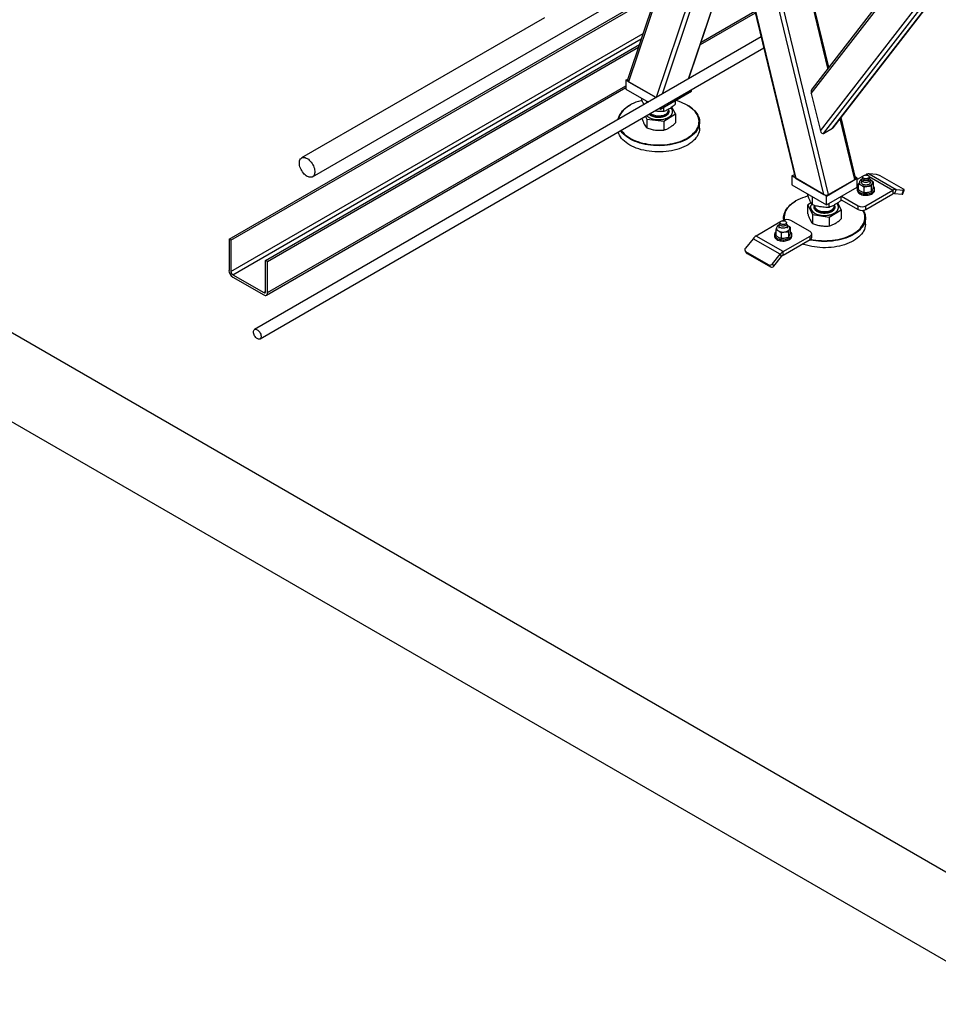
# Model space of a CAD drawing. Header units: millimetres. Extents: x 0 to 841, y 0 to 594.
# Tile 36 of 190: x 622 to 670, y 75 to 127. Entities that reach past the tile are written whole.
import ezdxf

# ---------------------------------------------------------------- set-up
doc = ezdxf.new("R2010")
doc.units = ezdxf.units.MM
doc.layers.add('TRAIT-FORT', color=4, linetype='Continuous', lineweight=25)

msp = doc.modelspace()

# ---------------------------------------------------------------- linework, layer by layer
at = {"layer": 'TRAIT-FORT', "color": 4, "linetype": 'Continuous', "lineweight": 25}
for p, q in [((559.492, 146.395), (681.5, 75.961)), ((559.492, 141.729), (681.5, 71.295)), ((657.768, 134.438), (654.13, 123.607)), ((657.838, 134.397), (654.181, 123.513)), ((659.281, 133.561), (655.626, 122.681)), ((662.964, 118.443), (659.307, 133.549)), ((659.377, 133.102), (655.936, 122.86)), ((659.321, 133.334), (662.911, 118.504)), ((664.408, 117.61), (660.593, 133.373)), ((664.657, 117.606), (660.81, 133.498)), ((664.623, 124.215), (662.463, 133.139)), ((664.674, 124.28), (662.54, 133.094)), ((659.841, 131.186), (657.31, 123.653)), ((657.346, 123.674), (659.853, 131.137)), ((637.63, 118.534), (655.985, 129.13)), ((663.755, 122.901), (668.517, 129.049)), ((668.414, 129.108), (663.792, 123.142)), ((633.257, 115.269), (655.676, 128.211)), ((633.358, 115.21), (655.628, 128.066)), ((664.23, 120.94), (669.895, 128.253)), ((664.4, 120.807), (670.084, 128.144)), ((664.865, 121.075), (670.196, 127.957)), ((664.9, 121.107), (670.203, 127.953)), ((649.775, 126.864), (637.059, 119.524)), ((657.945, 125.459), (660.825, 127.121)), ((657.986, 125.579), (660.804, 127.206)), ((633.358, 113.577), (654.947, 126.04)), ((661.13, 125.859), (634.595, 110.54)), ((633.459, 113.402), (654.85, 125.751)), ((634.881, 110.045), (661.271, 125.28)), ((635.176, 114.161), (654.753, 125.462)), ((635.277, 114.102), (654.704, 125.317)), ((635.277, 112.469), (654.042, 123.302)), ((654.042, 123.594), (654.145, 123.653)), ((655.625, 122.68), (654.042, 123.594)), ((654.042, 123.594), (654.042, 123.127)), ((654.181, 123.513), (655.625, 122.68)), ((635.218, 112.338), (654.042, 123.205)), ((654.042, 123.127), (655.22, 122.447)), ((655.86, 122.078), (657.476, 123.011)), ((657.476, 123.011), (657.476, 123.09)), ((663.755, 122.901), (664.23, 120.94)), ((654.264, 122.287), (654.244, 122.275)), ((654.874, 122.569), (654.874, 122.647)), ((655.144, 122.403), (655.144, 122.491)), ((656.644, 121.829), (656.452, 122.186)), ((656.644, 122.339), (656.644, 122.53)), ((657.275, 122.275), (657.254, 122.287)), ((655.068, 121.699), (655.144, 121.559)), ((655.792, 122.117), (655.86, 122.078)), ((655.86, 122.078), (655.86, 122.156)), ((656.029, 121.954), (656.029, 122.175)), ((656.029, 121.444), (656.644, 121.829)), ((656.273, 122.023), (656.273, 122.069)), ((656.273, 122.048), (656.277, 122.042)), ((656.489, 121.944), (656.489, 121.949)), ((656.644, 121.829), (656.644, 121.366)), ((655.144, 121.559), (656.029, 121.444)), ((655.144, 121.559), (655.144, 121.096)), ((656.029, 121.444), (656.029, 120.981)), ((657.902, 121.074), (657.902, 121.401)), ((666.031, 118.399), (665.262, 121.575)), ((666.077, 118.482), (665.313, 121.64)), ((664.4, 120.807), (664.865, 121.075)), ((662.729, 118.579), (662.873, 118.662)), ((664.547, 117.529), (662.729, 118.579)), ((662.729, 118.579), (662.729, 118.112)), ((666.615, 118.645), (666.585, 118.628)), ((666.615, 118.645), (666.645, 118.628)), ((666.777, 118.689), (668.191, 117.872)), ((667.176, 118.653), (666.777, 118.689)), ((668.577, 117.887), (667.365, 118.587)), ((662.729, 118.112), (664.547, 117.063)), ((662.964, 118.443), (664.408, 117.61)), ((664.547, 117.529), (666.164, 118.462)), ((664.657, 117.606), (666.031, 118.399)), ((666.164, 118.462), (666.069, 118.517)), ((666.443, 118.546), (666.164, 118.385)), ((666.164, 117.996), (666.164, 118.462)), ((666.233, 117.855), (666.233, 118.158)), ((666.394, 118.395), (666.335, 118.379)), ((666.386, 118.37), (666.386, 118.233)), ((666.441, 118.469), (666.406, 118.424)), ((666.441, 118.529), (666.441, 118.447)), ((666.787, 118.546), (668.029, 117.829)), ((666.789, 118.447), (666.789, 118.529)), ((666.824, 118.424), (666.789, 118.469)), ((666.857, 118.372), (666.839, 118.382)), ((666.857, 118.372), (666.843, 118.38)), ((666.844, 118.233), (666.844, 118.37)), ((666.895, 118.055), (666.895, 117.753)), ((666.997, 118.276), (666.997, 117.974)), ((663.567, 117.568), (663.567, 117.628)), ((664.547, 117.063), (666.164, 117.996)), ((666.158, 117.899), (666.158, 117.829)), ((666.512, 117.996), (666.512, 117.694)), ((666.615, 117.012), (668.029, 117.829)), ((666.615, 116.826), (668.029, 117.642)), ((667.072, 117.829), (667.072, 117.899)), ((668.029, 117.829), (668.029, 117.642)), ((668.191, 117.872), (668.11, 117.664)), ((668.11, 117.664), (668.51, 117.628)), ((668.191, 117.872), (668.591, 117.836)), ((668.51, 117.628), (668.591, 117.836)), ((668.542, 117.635), (668.623, 117.843)), ((662.951, 117.272), (662.931, 117.26)), ((663.749, 117.166), (663.567, 117.059)), ((663.567, 117.059), (663.813, 116.555)), ((663.567, 116.596), (663.567, 117.059)), ((663.813, 117.064), (663.813, 117.487)), ((663.932, 117.029), (663.932, 117.008)), ((664.547, 117.063), (664.547, 117.529)), ((664.692, 116.935), (664.692, 117.146)), ((664.961, 117.008), (664.961, 117.055)), ((665.326, 116.8), (665.145, 117.171)), ((665.326, 117.309), (665.326, 117.512)), ((665.326, 117.337), (666.211, 116.826)), ((665.336, 117.518), (666.211, 117.012)), ((663.716, 116.934), (663.716, 116.929)), ((663.813, 116.555), (664.692, 116.425)), ((663.813, 116.555), (663.813, 116.092)), ((664.692, 116.425), (665.326, 116.8)), ((665.177, 116.929), (665.177, 116.934)), ((665.326, 116.8), (665.326, 116.337)), ((666.211, 116.826), (666.211, 117.012)), ((666.615, 116.826), (666.615, 117.012)), ((662.106, 116.153), (660.864, 115.435)), ((662.058, 116.002), (661.998, 115.985)), ((662.104, 116.075), (662.069, 116.03)), ((662.104, 116.135), (662.104, 116.054)), ((662.278, 116.252), (662.248, 116.234)), ((662.304, 116.386), (662.304, 116.265)), ((662.452, 116.054), (662.452, 116.135)), ((662.487, 116.03), (662.452, 116.075)), ((663.692, 115.669), (662.682, 116.252)), ((664.692, 116.425), (664.692, 115.962)), ((666.589, 116.059), (666.589, 116.386)), ((661.821, 115.505), (661.821, 115.435)), ((661.896, 115.764), (661.896, 115.462)), ((662.049, 115.977), (662.049, 115.839)), ((662.176, 115.603), (662.176, 115.3)), ((662.52, 115.979), (662.501, 115.989)), ((662.52, 115.979), (662.506, 115.987)), ((662.507, 115.839), (662.507, 115.977)), ((662.558, 115.662), (662.558, 115.359)), ((662.66, 115.58), (662.66, 115.883)), ((662.735, 115.435), (662.735, 115.505)), ((663.776, 115.365), (663.776, 115.552)), ((633.257, 115.269), (633.257, 113.636)), ((633.358, 115.21), (633.257, 115.269)), ((633.358, 115.21), (633.358, 113.577)), ((660.702, 115.292), (660.302, 114.795)), ((662.116, 114.476), (660.702, 115.292)), ((662.278, 114.619), (660.864, 115.435)), ((662.278, 114.619), (663.692, 115.435)), ((662.278, 114.432), (663.692, 115.249)), ((663.692, 115.249), (663.692, 115.435)), ((660.286, 114.654), (660.367, 114.539)), ((660.316, 114.627), (661.528, 113.928)), ((660.397, 114.512), (660.316, 114.627)), ((660.397, 114.512), (661.609, 113.813)), ((661.716, 113.978), (662.116, 114.476)), ((662.197, 114.361), (662.116, 114.476)), ((662.278, 114.432), (662.278, 114.619)), ((635.277, 114.102), (635.176, 114.161)), ((635.176, 112.528), (635.176, 114.161)), ((635.277, 112.469), (635.277, 114.102)), ((661.797, 113.863), (661.716, 113.978)), ((661.797, 113.863), (662.197, 114.361)), ((661.609, 113.813), (661.528, 113.928)), ((633.459, 113.402), (635.075, 112.469)), ((633.459, 113.286), (635.075, 112.353)), ((635.075, 112.469), (635.176, 112.528))]:
    msp.add_line(p, q, dxfattribs=at)
at = {"layer": 'TRAIT-FORT', "color": 4, "linetype": 'Continuous', "lineweight": 25, "flags": 128}
for points in [[(653.628, 121.527), (653.639, 121.581), (653.666, 121.665), (653.702, 121.748), (653.749, 121.829), (653.805, 121.908), (653.87, 121.985), (653.944, 122.059), (654.027, 122.129), (654.118, 122.197), (654.217, 122.26), (654.244, 122.275)], [(654.887, 122.536), (654.825, 122.519), (654.696, 122.479), (654.572, 122.434), (654.455, 122.385), (654.343, 122.33), (654.238, 122.272), (654.14, 122.209), (654.05, 122.143), (653.968, 122.073), (653.895, 122), (653.831, 121.925), (653.776, 121.847), (653.73, 121.767), (653.694, 121.685), (653.667, 121.602), (653.655, 121.543)], [(657.424, 120.672), (657.51, 120.74), (657.588, 120.811), (657.656, 120.886), (657.716, 120.962), (657.767, 121.042), (657.808, 121.122), (657.839, 121.205), (657.86, 121.288), (657.872, 121.372), (657.873, 121.456), (657.864, 121.54), (657.845, 121.624), (657.816, 121.707), (657.777, 121.788), (657.729, 121.867), (657.672, 121.945), (657.605, 122.02), (657.529, 122.092), (657.445, 122.161), (657.353, 122.226), (657.254, 122.288), (657.147, 122.345), (657.033, 122.398), (656.914, 122.447), (656.789, 122.49), (656.659, 122.529), (656.647, 122.532)], [(657.275, 122.275), (657.375, 122.214), (657.468, 122.147), (657.553, 122.077), (657.63, 122.004), (657.697, 121.928), (657.756, 121.85), (657.805, 121.769), (657.844, 121.687), (657.873, 121.603), (657.892, 121.519), (657.901, 121.433), (657.9, 121.348), (657.889, 121.263), (657.867, 121.178), (657.835, 121.095), (657.794, 121.013), (657.743, 120.933), (657.682, 120.855), (657.612, 120.78), (657.534, 120.707), (657.447, 120.638)], [(655.127, 121.733), (655.133, 121.728), (655.181, 121.687), (655.238, 121.649), (655.302, 121.616), (655.373, 121.587), (655.449, 121.563), (655.529, 121.544), (655.613, 121.531), (655.699, 121.524), (655.785, 121.523), (655.871, 121.528), (655.956, 121.539), (656.038, 121.555), (656.115, 121.577), (656.188, 121.603), (656.255, 121.635), (656.315, 121.671), (656.367, 121.711), (656.411, 121.754), (656.445, 121.8), (656.47, 121.848), (656.485, 121.897), (656.489, 121.944)], [(655.13, 121.735), (655.133, 121.733), (655.181, 121.691), (655.238, 121.654), (655.302, 121.62), (655.373, 121.591), (655.449, 121.568), (655.529, 121.549), (655.613, 121.536), (655.699, 121.529), (655.785, 121.528), (655.871, 121.533), (655.956, 121.543), (656.038, 121.559), (656.115, 121.581), (656.188, 121.608), (656.255, 121.64), (656.315, 121.676), (656.367, 121.716), (656.411, 121.759), (656.445, 121.805), (656.47, 121.852), (656.485, 121.902), (656.489, 121.952), (656.484, 122.001), (656.468, 122.051), (656.442, 122.098), (656.407, 122.144), (656.402, 122.149)], [(655.303, 121.835), (655.34, 121.801), (655.385, 121.769), (655.438, 121.741), (655.497, 121.717), (655.561, 121.699), (655.629, 121.685), (655.699, 121.678), (655.771, 121.676), (655.842, 121.679), (655.912, 121.689)], [(655.336, 121.854), (655.373, 121.827), (655.424, 121.798), (655.481, 121.773), (655.544, 121.753), (655.612, 121.739), (655.682, 121.729), (655.753, 121.726), (655.825, 121.728), (655.895, 121.737), (655.963, 121.75), (656.026, 121.769), (656.085, 121.793), (656.137, 121.822), (656.182, 121.854), (656.219, 121.89), (656.246, 121.928), (656.265, 121.968), (656.273, 122.009), (656.273, 122.023)], [(655.912, 121.689), (655.979, 121.704), (656.042, 121.724), (656.099, 121.749), (656.149, 121.779), (656.192, 121.812), (656.226, 121.848), (656.252, 121.887), (656.268, 121.928), (656.273, 121.969), (656.272, 121.998)], [(657.902, 121.074), (657.902, 121.064), (657.896, 120.979), (657.879, 120.894), (657.853, 120.81), (657.816, 120.727), (657.77, 120.646), (657.714, 120.567), (657.648, 120.49), (657.574, 120.417), (657.491, 120.346), (657.4, 120.279), (657.301, 120.215), (657.195, 120.156), (657.081, 120.101), (656.962, 120.05), (656.837, 120.005), (656.706, 119.965), (656.572, 119.93), (656.433, 119.9), (656.291, 119.876), (656.146, 119.858), (656, 119.845), (655.853, 119.838), (655.705, 119.838), (655.557, 119.843), (655.41, 119.854), (655.265, 119.871), (655.123, 119.893), (654.983, 119.921), (654.847, 119.955), (654.715, 119.994), (654.589, 120.038), (654.468, 120.087), (654.353, 120.141), (654.245, 120.199), (654.144, 120.262), (654.05, 120.328), (653.965, 120.398), (653.889, 120.471), (653.821, 120.547), (653.763, 120.625), (653.714, 120.706), (653.674, 120.788), (653.645, 120.872), (653.644, 120.877)], [(657.447, 120.638), (657.351, 120.573), (657.249, 120.512), (657.139, 120.454), (657.022, 120.402), (656.9, 120.354), (656.772, 120.311), (656.639, 120.273), (656.503, 120.241), (656.362, 120.214), (656.219, 120.193), (656.073, 120.177), (655.926, 120.168), (655.779, 120.164), (655.631, 120.166), (655.483, 120.174), (655.338, 120.188), (655.194, 120.208), (655.052, 120.233), (654.914, 120.264), (654.781, 120.3), (654.651, 120.342), (654.527, 120.389), (654.409, 120.44), (654.298, 120.496), (654.193, 120.556), (654.096, 120.621), (654.007, 120.689), (653.926, 120.76), (653.854, 120.835), (653.791, 120.912), (653.766, 120.947)], [(653.799, 120.967), (653.817, 120.942), (653.879, 120.866), (653.95, 120.792), (654.03, 120.722), (654.118, 120.655), (654.214, 120.591), (654.317, 120.531), (654.427, 120.476), (654.544, 120.425), (654.666, 120.379), (654.794, 120.338), (654.926, 120.302), (655.062, 120.272), (655.201, 120.247), (655.343, 120.227), (655.487, 120.214), (655.632, 120.206), (655.778, 120.204), (655.924, 120.207), (656.069, 120.217), (656.213, 120.232), (656.354, 120.253), (656.493, 120.279), (656.628, 120.311), (656.759, 120.349), (656.885, 120.391), (657.006, 120.438), (657.12, 120.49), (657.229, 120.547), (657.33, 120.607), (657.424, 120.672)], [(636.941, 119.262), (636.944, 119.322), (636.955, 119.377), (636.973, 119.426), (636.997, 119.467), (637.028, 119.501), (637.064, 119.526), (637.105, 119.543), (637.151, 119.55), (637.2, 119.548), (637.251, 119.537), (637.304, 119.516), (637.358, 119.487), (637.412, 119.45), (637.464, 119.405), (637.515, 119.354), (637.562, 119.297), (637.606, 119.235), (637.644, 119.169), (637.678, 119.101), (637.705, 119.031), (637.726, 118.961), (637.741, 118.893), (637.748, 118.827), (637.748, 118.765), (637.741, 118.707), (637.726, 118.655), (637.705, 118.61), (637.678, 118.572), (637.644, 118.543), (637.606, 118.522), (637.562, 118.51), (637.515, 118.507), (637.464, 118.514), (637.412, 118.53), (637.358, 118.555), (637.304, 118.588), (637.251, 118.629), (637.2, 118.677), (637.151, 118.732), (637.105, 118.792), (637.064, 118.856), (637.028, 118.923), (636.997, 118.992), (636.973, 119.061), (636.955, 119.13), (636.944, 119.198), (636.941, 119.262)], [(666.738, 118.6), (666.764, 118.581), (666.781, 118.559), (666.789, 118.535), (666.786, 118.511), (666.774, 118.488), (666.752, 118.467), (666.722, 118.45), (666.686, 118.437), (666.646, 118.43), (666.604, 118.428), (666.563, 118.433), (666.525, 118.443), (666.492, 118.458), (666.466, 118.477), (666.449, 118.499), (666.441, 118.523), (666.444, 118.547), (666.456, 118.57), (666.478, 118.591), (666.507, 118.608), (666.543, 118.621), (666.584, 118.628), (666.625, 118.629), (666.667, 118.625), (666.705, 118.615), (666.738, 118.6)], [(666.284, 118.284), (666.275, 118.258), (666.272, 118.233), (666.275, 118.207), (666.284, 118.181), (666.298, 118.157), (666.318, 118.134), (666.343, 118.112), (666.373, 118.093)], [(666.824, 118.424), (666.829, 118.416), (666.841, 118.388), (666.843, 118.359), (666.833, 118.331), (666.814, 118.305), (666.785, 118.282), (666.748, 118.263), (666.705, 118.249), (666.658, 118.241), (666.609, 118.238), (666.56, 118.242), (666.513, 118.252), (666.472, 118.267), (666.437, 118.287), (666.41, 118.312), (666.393, 118.338), (666.386, 118.367), (666.39, 118.395), (666.405, 118.422), (666.406, 118.424)], [(666.454, 118.14), (666.424, 118.162), (666.402, 118.187), (666.39, 118.215), (666.389, 118.243), (666.398, 118.271), (666.417, 118.297), (666.446, 118.32), (666.482, 118.339), (666.525, 118.353), (666.572, 118.361), (666.621, 118.364), (666.67, 118.36), (666.716, 118.35), (666.757, 118.335), (666.792, 118.315), (666.818, 118.291), (666.835, 118.264), (666.842, 118.236), (666.838, 118.208), (666.824, 118.181), (666.799, 118.156), (666.767, 118.135), (666.727, 118.118), (666.682, 118.107), (666.633, 118.102), (666.584, 118.103), (666.537, 118.109), (666.493, 118.122), (666.454, 118.14)], [(666.789, 118.447), (666.786, 118.429), (666.774, 118.406), (666.752, 118.385), (666.722, 118.368), (666.686, 118.355), (666.646, 118.348), (666.604, 118.347), (666.563, 118.351), (666.525, 118.361), (666.492, 118.376)], [(666.704, 118.041), (666.746, 118.05), (666.786, 118.061), (666.824, 118.075), (666.857, 118.093), (666.887, 118.112), (666.912, 118.134), (666.932, 118.157), (666.946, 118.181)], [(666.946, 118.181), (666.955, 118.207), (666.958, 118.233), (666.955, 118.258), (666.946, 118.284), (666.932, 118.308), (666.912, 118.331), (666.887, 118.353), (666.857, 118.372)], [(666.233, 118.043), (666.228, 118.039), (666.196, 118.004), (666.173, 117.967), (666.161, 117.928), (666.158, 117.889), (666.166, 117.85), (666.183, 117.812), (666.211, 117.776), (666.247, 117.742), (666.292, 117.712)], [(666.158, 117.829), (666.158, 117.819), (666.166, 117.78), (666.183, 117.742), (666.211, 117.706), (666.247, 117.672), (666.292, 117.642)], [(666.292, 117.712), (666.343, 117.687), (666.401, 117.666), (666.464, 117.65), (666.53, 117.64), (666.598, 117.635), (666.666, 117.637), (666.733, 117.644), (666.798, 117.657), (666.858, 117.675), (666.913, 117.699), (666.961, 117.727), (667.002, 117.758), (667.034, 117.793), (667.057, 117.831), (667.069, 117.869), (667.072, 117.909), (667.064, 117.948), (667.046, 117.986), (667.019, 118.022), (666.997, 118.043)], [(666.292, 117.642), (666.343, 117.617), (666.401, 117.596), (666.464, 117.58), (666.53, 117.57), (666.598, 117.565), (666.666, 117.567), (666.733, 117.574), (666.798, 117.587), (666.858, 117.605), (666.913, 117.629), (666.961, 117.657), (667.002, 117.689), (667.034, 117.723), (667.057, 117.761), (667.069, 117.799), (667.072, 117.829)], [(668.51, 117.628), (668.525, 117.628), (668.536, 117.63), (668.541, 117.634), (668.542, 117.635)], [(668.591, 117.836), (668.606, 117.836), (668.616, 117.838), (668.622, 117.842), (668.623, 117.848), (668.619, 117.856), (668.609, 117.865), (668.595, 117.876), (668.577, 117.887)], [(662.313, 116.269), (662.306, 116.331), (662.304, 116.417), (662.313, 116.502), (662.332, 116.587), (662.361, 116.67), (662.4, 116.753), (662.449, 116.833), (662.507, 116.912), (662.575, 116.988), (662.651, 117.061), (662.736, 117.131), (662.829, 117.197), (662.93, 117.26), (662.931, 117.26)], [(663.584, 117.524), (663.544, 117.513), (663.414, 117.474), (663.289, 117.431), (663.17, 117.382), (663.057, 117.329), (662.95, 117.271), (662.851, 117.21), (662.759, 117.144), (662.675, 117.075), (662.6, 117.003), (662.533, 116.928), (662.475, 116.851), (662.427, 116.771), (662.389, 116.69), (662.36, 116.607), (662.342, 116.524), (662.333, 116.44), (662.334, 116.355), (662.344, 116.28)], [(663.781, 117.107), (663.758, 117.074), (663.734, 117.026), (663.72, 116.977), (663.716, 116.927), (663.723, 116.877), (663.74, 116.828), (663.766, 116.781), (663.803, 116.735), (663.848, 116.693), (663.902, 116.653), (663.963, 116.618), (664.031, 116.587), (664.105, 116.561), (664.184, 116.541), (664.266, 116.526)], [(664.266, 116.526), (664.351, 116.516), (664.437, 116.513), (664.524, 116.515), (664.609, 116.523), (664.692, 116.537), (664.772, 116.557), (664.847, 116.581), (664.916, 116.611), (664.979, 116.646), (665.034, 116.684), (665.081, 116.726), (665.12, 116.771), (665.148, 116.818), (665.167, 116.867), (665.176, 116.916), (665.174, 116.966), (665.163, 117.016), (665.141, 117.064), (665.11, 117.11), (665.091, 117.133)], [(666.477, 116.782), (666.502, 116.734), (666.539, 116.652), (666.566, 116.568), (666.583, 116.483), (666.589, 116.398), (666.586, 116.312), (666.572, 116.227), (666.548, 116.143), (666.514, 116.06), (666.47, 115.978), (666.416, 115.899), (666.353, 115.821), (666.281, 115.747), (666.201, 115.675), (666.111, 115.607), (666.014, 115.543), (665.91, 115.482), (665.798, 115.426), (665.68, 115.374), (665.557, 115.328), (665.428, 115.286), (665.294, 115.25), (665.156, 115.219), (665.015, 115.193), (664.871, 115.173), (664.725, 115.159), (664.578, 115.151), (664.43, 115.149), (664.282, 115.152), (664.135, 115.162), (663.99, 115.177), (663.846, 115.198), (663.706, 115.225), (663.666, 115.234)], [(663.715, 115.264), (663.716, 115.264), (663.854, 115.237), (663.996, 115.217), (664.139, 115.202), (664.284, 115.192), (664.43, 115.189), (664.576, 115.191), (664.721, 115.199), (664.865, 115.213), (665.007, 115.232), (665.147, 115.257), (665.283, 115.288), (665.415, 115.324), (665.542, 115.365), (665.664, 115.411), (665.78, 115.462), (665.89, 115.518), (665.994, 115.577), (666.089, 115.641), (666.177, 115.708), (666.257, 115.779), (666.328, 115.852), (666.39, 115.928), (666.443, 116.007), (666.486, 116.087), (666.52, 116.169), (666.543, 116.253), (666.557, 116.337), (666.561, 116.421), (666.554, 116.505), (666.538, 116.589), (666.511, 116.671), (666.475, 116.753), (666.461, 116.78)], [(663.716, 116.929), (663.716, 116.922), (663.723, 116.872), (663.74, 116.823), (663.766, 116.776), (663.803, 116.731), (663.848, 116.688), (663.902, 116.649), (663.963, 116.614), (664.031, 116.583), (664.105, 116.557), (664.184, 116.536), (664.266, 116.521)], [(663.932, 117.008), (663.933, 116.989), (663.943, 116.948), (663.962, 116.908), (663.991, 116.87), (664.029, 116.835), (664.075, 116.803), (664.128, 116.775), (664.187, 116.752), (664.251, 116.733), (664.319, 116.72)], [(663.934, 116.983), (663.933, 116.969), (663.935, 116.928), (663.947, 116.887), (663.969, 116.848), (664, 116.81), (664.04, 116.776), (664.087, 116.745), (664.142, 116.718), (664.203, 116.696), (664.268, 116.679), (664.337, 116.667), (664.408, 116.661), (664.48, 116.661), (664.551, 116.667), (664.62, 116.678), (664.685, 116.694), (664.747, 116.716), (664.802, 116.743), (664.85, 116.773), (664.89, 116.808), (664.922, 116.845), (664.945, 116.884)], [(664.266, 116.521), (664.351, 116.511), (664.437, 116.508), (664.524, 116.51), (664.609, 116.518), (664.692, 116.532), (664.772, 116.552), (664.847, 116.577), (664.916, 116.607), (664.979, 116.641), (665.034, 116.679), (665.081, 116.721), (665.12, 116.766), (665.148, 116.813), (665.167, 116.862), (665.176, 116.912), (665.177, 116.929)], [(664.319, 116.72), (664.39, 116.713), (664.462, 116.711), (664.533, 116.715), (664.603, 116.725), (664.669, 116.74), (664.732, 116.761), (664.789, 116.786), (664.839, 116.816), (664.881, 116.849), (664.915, 116.886), (664.94, 116.925), (664.955, 116.965), (664.961, 117.006), (664.961, 117.008)], [(662.116, 115.883), (662.085, 115.906), (662.063, 115.931), (662.052, 115.959), (662.05, 115.987), (662.06, 116.015), (662.069, 116.03)], [(662.155, 116.064), (662.129, 116.083), (662.112, 116.105), (662.104, 116.129), (662.107, 116.153), (662.119, 116.177), (662.141, 116.197), (662.171, 116.214), (662.206, 116.227), (662.247, 116.234), (662.289, 116.236), (662.33, 116.231), (662.368, 116.221), (662.401, 116.206), (662.427, 116.187), (662.444, 116.165), (662.452, 116.141), (662.449, 116.117), (662.437, 116.094), (662.415, 116.073), (662.385, 116.056), (662.35, 116.043), (662.309, 116.036), (662.267, 116.035), (662.226, 116.039), (662.188, 116.049), (662.155, 116.064)], [(662.452, 116.054), (662.449, 116.035), (662.437, 116.012), (662.415, 115.992), (662.385, 115.974), (662.35, 115.962), (662.309, 115.955), (662.267, 115.953), (662.226, 115.958), (662.188, 115.967), (662.155, 115.982), (662.129, 116.002), (662.112, 116.024), (662.104, 116.048), (662.104, 116.054)], [(662.487, 116.03), (662.5, 116.008), (662.506, 115.98), (662.502, 115.952), (662.488, 115.924), (662.464, 115.9), (662.431, 115.878), (662.391, 115.862), (662.345, 115.85), (662.297, 115.845), (662.247, 115.846), (662.199, 115.853), (662.155, 115.865), (662.116, 115.883)], [(666.589, 116.059), (666.589, 116.028), (666.58, 115.943), (666.561, 115.858), (666.532, 115.775), (666.493, 115.692), (666.444, 115.612), (666.386, 115.533), (666.318, 115.457), (666.242, 115.384), (666.157, 115.314), (666.064, 115.248), (665.963, 115.185), (665.855, 115.127), (665.74, 115.073), (665.619, 115.024), (665.493, 114.98), (665.361, 114.941), (665.225, 114.907), (665.086, 114.878), (664.943, 114.856), (664.798, 114.839), (664.652, 114.828), (664.504, 114.823), (664.356, 114.823), (664.208, 114.83), (664.062, 114.842), (663.918, 114.86), (663.776, 114.884), (663.637, 114.914), (663.502, 114.949), (663.371, 114.989), (663.291, 115.017)], [(661.896, 115.65), (661.891, 115.646), (661.859, 115.611), (661.836, 115.574), (661.824, 115.535), (661.821, 115.495), (661.829, 115.456), (661.847, 115.418), (661.874, 115.382), (661.91, 115.349), (661.955, 115.319), (662.007, 115.293), (662.064, 115.272), (662.127, 115.256), (662.193, 115.246), (662.261, 115.242), (662.329, 115.243), (662.396, 115.25), (662.461, 115.263), (662.521, 115.282), (662.576, 115.305), (662.625, 115.333), (662.665, 115.365), (662.697, 115.4), (662.72, 115.437), (662.732, 115.476), (662.735, 115.515), (662.727, 115.554), (662.709, 115.593), (662.682, 115.629), (662.66, 115.65)], [(661.947, 115.89), (661.938, 115.865), (661.935, 115.839), (661.938, 115.813), (661.947, 115.788), (661.961, 115.763), (661.981, 115.74), (662.006, 115.718), (662.036, 115.699)], [(662.367, 115.648), (662.409, 115.656), (662.449, 115.668), (662.487, 115.682), (662.52, 115.699), (662.55, 115.718), (662.575, 115.74), (662.595, 115.763), (662.609, 115.788)], [(662.609, 115.788), (662.618, 115.813), (662.621, 115.839), (662.618, 115.865), (662.609, 115.89), (662.595, 115.915), (662.575, 115.938), (662.55, 115.959), (662.52, 115.979)], [(663.692, 115.435), (663.728, 115.46), (663.754, 115.489), (663.77, 115.52), (663.776, 115.552), (663.77, 115.584), (663.754, 115.615), (663.728, 115.644), (663.692, 115.669)], [(661.821, 115.435), (661.821, 115.425), (661.829, 115.386), (661.847, 115.348), (661.874, 115.312), (661.91, 115.279), (661.955, 115.249), (662.007, 115.223), (662.064, 115.202), (662.127, 115.186), (662.193, 115.176), (662.261, 115.172), (662.329, 115.173), (662.396, 115.18), (662.461, 115.193), (662.521, 115.212), (662.576, 115.235), (662.625, 115.263), (662.665, 115.295), (662.697, 115.33), (662.72, 115.367), (662.732, 115.406), (662.735, 115.435)], [(660.367, 114.539), (660.379, 114.526), (660.397, 114.512)], [(635.075, 112.353), (635.115, 112.334), (635.152, 112.326), (635.187, 112.327), (635.218, 112.338), (635.243, 112.359), (635.262, 112.389), (635.273, 112.426), (635.277, 112.469)], [(634.536, 110.409), (634.539, 110.451), (634.55, 110.488), (634.568, 110.517), (634.591, 110.538), (634.621, 110.55), (634.654, 110.553), (634.69, 110.547), (634.728, 110.531), (634.766, 110.507), (634.804, 110.475), (634.839, 110.436), (634.87, 110.393), (634.897, 110.345), (634.917, 110.296), (634.932, 110.246), (634.939, 110.199), (634.939, 110.154), (634.932, 110.115), (634.917, 110.082), (634.897, 110.057), (634.87, 110.04), (634.839, 110.032), (634.804, 110.034), (634.766, 110.045), (634.728, 110.065), (634.69, 110.093), (634.654, 110.129), (634.621, 110.17), (634.591, 110.216), (634.568, 110.265), (634.55, 110.314), (634.539, 110.363), (634.536, 110.409)]]:
    msp.add_lwpolyline(points, dxfattribs=at)
at = {"layer": 'TRAIT-FORT', "color": 4, "linetype": 'Continuous', "lineweight": 25}
for centre, radius, start, end in [((666.765, 118.408), 0.28, 87.6422, 122.3493), ((667.093, 118.114), 0.545, 60.1095, 81.2221), ((666.48, 118.178), 0.223, 114.6065, 151.5904), ((666.614, 118.56), 0.526, 242.6428, 279.7711), ((666.525, 118.454), 0.0845, 184.4583, 246.8619), ((668.179, 117.592), 0.28, 87.6422, 122.3493), ((668.104, 117.524), 0.14, 87.6422, 122.3493), ((664.784, 116.957), 0.177, 335.4891, 8.2543), ((666.413, 117.402), 0.439, 242.6097, 297.3903), ((666.413, 117.216), 0.439, 242.6097, 297.3903), ((662.48, 115.862), 0.439, 62.6097, 117.3903), ((662.143, 115.784), 0.223, 114.6065, 151.5904), ((662.277, 116.166), 0.526, 242.6428, 279.7711), ((661.171, 114.926), 0.595, 121.1059, 142.0213), ((663.633, 115.38), 0.144, 294.3747, 354.3052), ((660.378, 114.717), 0.108, 134.0004, 235.258), ((662.585, 114.109), 0.595, 121.1059, 142.0213), ((661.591, 114.069), 0.155, 246.028, 323.9743), ((662.432, 114.178), 0.298, 121.1059, 142.0213), ((633.695, 113.656), 0.439, 182.6055, 237.3945), ((633.577, 113.587), 0.22, 182.6055, 237.3945), ((661.672, 113.954), 0.155, 246.028, 323.9743), ((635.115, 112.518), 0.0624, 230.7967, 9.214)]:
    msp.add_arc(centre, radius, start, end, dxfattribs=at)
for centre, major_axis, ratio, start_param, end_param in [((654.302, 123.583), (0.176, -0.008), 0.575839, 2.977016, 3.977018), ((663.876, 122.971), (-0.011, 0.214), 0.607668, 0.615425, 1.872071), ((664.351, 121.01), (-0.011, 0.214), 0.607668, 1.872071, 3.442867), ((664.816, 121.278), (-0.011, 0.214), 0.607668, 3.442867, 3.757018), ((663.085, 118.513), (0.176, -0.008), 0.575839, 3.306169, 3.977018), ((665.903, 118.473), (0.176, -0.008), 0.575839, 5.547814, 6.447762), ((664.529, 117.68), (0.176, -0.008), 0.575839, 3.977018, 5.547814)]:
    msp.add_ellipse(centre, major_axis=major_axis, ratio=ratio, start_param=start_param, end_param=end_param, dxfattribs=at)
for points, knots in [([(654.991, 122.314), (654.979, 122.337), (654.955, 122.385), (654.916, 122.47), (654.888, 122.535), (654.874, 122.569)], [0, 0, 0, 0, 0.2889822, 0.626886, 1, 1, 1, 1]), ([(656.644, 122.339), (656.603, 122.304), (656.525, 122.238), (656.411, 122.154), (656.31, 122.088), (656.216, 122.036), (656.124, 121.992), (656.062, 121.967), (656.029, 121.954)], [0, 0, 0, 0, 0.202068, 0.3827, 0.555315, 0.692992, 0.838894, 1, 1, 1, 1]), ([(655.921, 121.65), (655.889, 121.645), (655.822, 121.635), (655.717, 121.635), (655.609, 121.646), (655.505, 121.67), (655.427, 121.7), (655.373, 121.728), (655.325, 121.759), (655.289, 121.788), (655.273, 121.811), (655.27, 121.816)], [0, 0, 0, 0, 0.1278075, 0.2632706, 0.4043654, 0.5484545, 0.6925436, 0.7631719, 0.8338196, 0.9692827, 1, 1, 1, 1]), ([(656.029, 121.954), (655.97, 121.952), (655.858, 121.95), (655.698, 121.957), (655.596, 121.971), (655.549, 121.977)], [0, 0, 0, 0, 0.372699, 0.705858, 1, 1, 1, 1]), ([(656.277, 122.042), (656.286, 122.024), (656.302, 121.986), (656.304, 121.925), (656.285, 121.862), (656.243, 121.802), (656.192, 121.758), (656.142, 121.726), (656.088, 121.698), (656.016, 121.67), (655.952, 121.657), (655.921, 121.65)], [0, 0, 0, 0, 0.1164968, 0.2399717, 0.3685799, 0.4999174, 0.6312549, 0.6956328, 0.7600283, 0.8835032, 1, 1, 1, 1]), ([(654.877, 121.589), (654.898, 121.535), (654.93, 121.453), (654.974, 121.356), (654.997, 121.311), (655.009, 121.289)], [0, 0, 0, 0, 0.483473, 0.74091, 1, 1, 1, 1]), ([(655.009, 121.289), (655.032, 121.25), (655.077, 121.171), (655.122, 121.122), (655.144, 121.096)], [0, 0, 0, 0, 0.494511, 1, 1, 1, 1]), ([(656.337, 121.117), (656.388, 121.152), (656.492, 121.223), (656.593, 121.318), (656.644, 121.366)], [0, 0, 0, 0, 0.494511, 1, 1, 1, 1]), ([(655.144, 121.096), (655.216, 121.072), (655.324, 121.034), (655.473, 120.999), (655.549, 120.987), (655.587, 120.982)], [0, 0, 0, 0, 0.495251, 0.746818, 1, 1, 1, 1]), ([(655.587, 120.982), (655.661, 120.975), (655.811, 120.961), (655.956, 120.975), (656.029, 120.981)], [0, 0, 0, 0, 0.494511, 1, 1, 1, 1]), ([(656.029, 120.981), (656.079, 120.997), (656.154, 121.021), (656.258, 121.07), (656.31, 121.101), (656.337, 121.117)], [0, 0, 0, 0, 0.495251, 0.746818, 1, 1, 1, 1]), ([(666.284, 118.284), (666.275, 118.265), (666.258, 118.226), (666.241, 118.181), (666.233, 118.158)], [0, 0, 0, 0, 0.497844, 1, 1, 1, 1]), ([(666.233, 118.158), (666.256, 118.149), (666.302, 118.131), (666.349, 118.105), (666.373, 118.093)], [0, 0, 0, 0, 0.498165, 1, 1, 1, 1]), ([(666.335, 118.379), (666.327, 118.365), (666.31, 118.337), (666.292, 118.302), (666.284, 118.284)], [0, 0, 0, 0, 0.4981655, 1, 1, 1, 1]), ([(666.373, 118.093), (666.396, 118.078), (666.443, 118.05), (666.489, 118.014), (666.512, 117.996)], [0, 0, 0, 0, 0.497844, 1, 1, 1, 1]), ([(666.704, 118.041), (666.736, 118.046), (666.8, 118.054), (666.863, 118.055), (666.895, 118.055)], [0, 0, 0, 0, 0.497844, 1, 1, 1, 1]), ([(666.997, 118.276), (666.974, 118.294), (666.928, 118.329), (666.881, 118.358), (666.857, 118.372)], [0, 0, 0, 0, 0.498165, 1, 1, 1, 1]), ([(666.895, 118.055), (666.903, 118.078), (666.92, 118.123), (666.937, 118.162), (666.946, 118.181)], [0, 0, 0, 0, 0.498165, 1, 1, 1, 1]), ([(666.946, 118.181), (666.955, 118.199), (666.972, 118.234), (666.989, 118.262), (666.997, 118.276)], [0, 0, 0, 0, 0.497844, 1, 1, 1, 1]), ([(663.813, 117.064), (663.796, 117.089), (663.765, 117.135), (663.72, 117.216), (663.679, 117.297), (663.642, 117.381), (663.605, 117.469), (663.58, 117.534), (663.567, 117.568)], [0, 0, 0, 0, 0.202068, 0.3827, 0.555315, 0.692992, 0.838894, 1, 1, 1, 1]), ([(666.373, 117.759), (666.349, 117.773), (666.302, 117.802), (666.256, 117.837), (666.233, 117.855)], [0, 0, 0, 0, 0.497844, 1, 1, 1, 1]), ([(666.512, 117.694), (666.489, 117.703), (666.443, 117.721), (666.396, 117.746), (666.373, 117.759)], [0, 0, 0, 0, 0.498165, 1, 1, 1, 1]), ([(666.512, 117.996), (666.544, 118.005), (666.607, 118.024), (666.671, 118.036), (666.704, 118.041)], [0, 0, 0, 0, 0.498165, 1, 1, 1, 1]), ([(666.704, 117.708), (666.672, 117.704), (666.608, 117.695), (666.544, 117.694), (666.512, 117.694)], [0, 0, 0, 0, 0.497844, 1, 1, 1, 1]), ([(666.895, 117.753), (666.863, 117.744), (666.8, 117.725), (666.736, 117.713), (666.704, 117.708)], [0, 0, 0, 0, 0.4981655, 1, 1, 1, 1]), ([(666.946, 117.848), (666.938, 117.83), (666.92, 117.795), (666.903, 117.767), (666.895, 117.753)], [0, 0, 0, 0, 0.497844, 1, 1, 1, 1]), ([(666.997, 117.974), (666.989, 117.951), (666.972, 117.906), (666.955, 117.867), (666.946, 117.848)], [0, 0, 0, 0, 0.4981655, 1, 1, 1, 1]), ([(664.692, 116.935), (664.633, 116.934), (664.522, 116.933), (664.359, 116.944), (664.214, 116.964), (664.079, 116.99), (663.949, 117.022), (663.86, 117.05), (663.813, 117.064)], [0, 0, 0, 0, 0.202068, 0.3827, 0.555315, 0.692992, 0.838894, 1, 1, 1, 1]), ([(664.312, 116.63), (664.281, 116.636), (664.215, 116.648), (664.125, 116.679), (664.043, 116.721), (663.976, 116.773), (663.937, 116.822), (663.917, 116.863), (663.904, 116.904), (663.902, 116.954), (663.912, 116.999), (663.927, 117.023), (663.931, 117.029)], [0, 0, 0, 0, 0.112249, 0.231222, 0.355142, 0.481691, 0.60824, 0.67027, 0.732318, 0.851291, 0.963541, 1, 1, 1, 1]), ([(665.326, 117.309), (665.283, 117.275), (665.203, 117.211), (665.085, 117.128), (664.981, 117.064), (664.884, 117.014), (664.79, 116.971), (664.726, 116.947), (664.692, 116.935)], [0, 0, 0, 0, 0.202068, 0.3827, 0.555315, 0.692992, 0.838894, 1, 1, 1, 1]), ([(664.961, 117.034), (664.966, 117.024), (664.977, 117.005), (664.989, 116.964), (664.992, 116.914), (664.979, 116.875), (664.972, 116.857)], [0, 0, 0, 0, 0.168796, 0.344656, 0.681856, 1, 1, 1, 1]), ([(663.567, 116.596), (663.587, 116.539), (663.617, 116.454), (663.659, 116.354), (663.68, 116.309), (663.69, 116.286)], [0, 0, 0, 0, 0.495251, 0.746818, 1, 1, 1, 1]), ([(664.972, 116.857), (664.963, 116.838), (664.942, 116.801), (664.888, 116.748), (664.815, 116.701), (664.726, 116.663), (664.641, 116.64), (664.57, 116.628), (664.499, 116.621), (664.412, 116.619), (664.345, 116.627), (664.312, 116.63)], [0, 0, 0, 0, 0.116497, 0.239972, 0.36858, 0.499917, 0.631255, 0.695633, 0.760028, 0.883503, 1, 1, 1, 1]), ([(663.69, 116.286), (663.711, 116.247), (663.752, 116.167), (663.792, 116.117), (663.813, 116.092)], [0, 0, 0, 0, 0.494511, 1, 1, 1, 1]), ([(663.813, 116.092), (663.884, 116.066), (663.992, 116.026), (664.14, 115.989), (664.215, 115.976), (664.252, 115.97)], [0, 0, 0, 0, 0.495251, 0.746818, 1, 1, 1, 1]), ([(664.692, 115.962), (664.743, 115.977), (664.821, 115.999), (664.927, 116.047), (664.982, 116.077), (665.009, 116.092)], [0, 0, 0, 0, 0.495251, 0.746818, 1, 1, 1, 1]), ([(665.009, 116.092), (665.062, 116.127), (665.169, 116.196), (665.273, 116.29), (665.326, 116.337)], [0, 0, 0, 0, 0.494511, 1, 1, 1, 1]), ([(661.947, 115.89), (661.938, 115.871), (661.921, 115.832), (661.904, 115.787), (661.896, 115.764)], [0, 0, 0, 0, 0.4978438, 1, 1, 1, 1]), ([(661.896, 115.764), (661.919, 115.755), (661.965, 115.737), (662.012, 115.712), (662.036, 115.699)], [0, 0, 0, 0, 0.498165, 1, 1, 1, 1]), ([(661.998, 115.985), (661.99, 115.971), (661.973, 115.943), (661.955, 115.908), (661.947, 115.89)], [0, 0, 0, 0, 0.498165, 1, 1, 1, 1]), ([(662.036, 115.699), (662.059, 115.685), (662.106, 115.656), (662.152, 115.621), (662.176, 115.603)], [0, 0, 0, 0, 0.497844, 1, 1, 1, 1]), ([(662.176, 115.603), (662.207, 115.612), (662.27, 115.631), (662.335, 115.642), (662.367, 115.648)], [0, 0, 0, 0, 0.4981655, 1, 1, 1, 1]), ([(662.367, 115.648), (662.399, 115.652), (662.463, 115.66), (662.526, 115.661), (662.558, 115.662)], [0, 0, 0, 0, 0.497844, 1, 1, 1, 1]), ([(662.66, 115.883), (662.637, 115.9), (662.591, 115.936), (662.544, 115.965), (662.52, 115.979)], [0, 0, 0, 0, 0.498165, 1, 1, 1, 1]), ([(662.558, 115.662), (662.566, 115.684), (662.583, 115.73), (662.601, 115.768), (662.609, 115.788)], [0, 0, 0, 0, 0.498165, 1, 1, 1, 1]), ([(662.609, 115.788), (662.618, 115.805), (662.635, 115.841), (662.652, 115.869), (662.66, 115.883)], [0, 0, 0, 0, 0.497844, 1, 1, 1, 1]), ([(662.66, 115.58), (662.652, 115.557), (662.635, 115.512), (662.618, 115.473), (662.609, 115.454)], [0, 0, 0, 0, 0.498165, 1, 1, 1, 1]), ([(664.252, 115.97), (664.326, 115.962), (664.475, 115.946), (664.619, 115.957), (664.692, 115.962)], [0, 0, 0, 0, 0.494511, 1, 1, 1, 1]), ([(662.036, 115.365), (662.012, 115.38), (661.965, 115.408), (661.919, 115.444), (661.896, 115.462)], [0, 0, 0, 0, 0.4978438, 1, 1, 1, 1]), ([(662.176, 115.3), (662.152, 115.309), (662.106, 115.327), (662.059, 115.353), (662.036, 115.365)], [0, 0, 0, 0, 0.498165, 1, 1, 1, 1]), ([(662.367, 115.314), (662.335, 115.31), (662.271, 115.302), (662.207, 115.301), (662.176, 115.3)], [0, 0, 0, 0, 0.497844, 1, 1, 1, 1]), ([(662.558, 115.359), (662.526, 115.35), (662.463, 115.331), (662.399, 115.32), (662.367, 115.314)], [0, 0, 0, 0, 0.498165, 1, 1, 1, 1]), ([(662.609, 115.454), (662.601, 115.436), (662.583, 115.401), (662.566, 115.373), (662.558, 115.359)], [0, 0, 0, 0, 0.497844, 1, 1, 1, 1])]:
    msp.add_open_spline(points, degree=3, knots=knots, dxfattribs=at)

doc.saveas('drawing.dxf')
